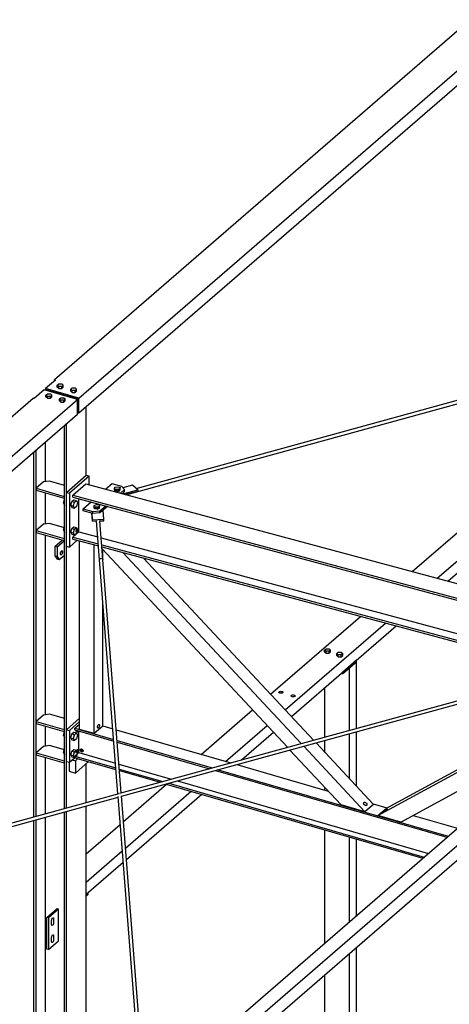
# Model space of a CAD drawing. Header units: millimetres. Extents: x -288865 to 11255, y 102926 to 380857.
# Tile 30 of 142: x -160350 to -159180, y 234725 to 237406. Entities that reach past the tile are written whole.
import ezdxf

# ---------------------------------------------------------------- set-up
doc = ezdxf.new("R2010")
doc.units = ezdxf.units.MM
doc.header["$MEASUREMENT"] = 0
doc.layers.add('TS_INNE_OBIEKTY', color=7, linetype='Continuous')
doc.layers.add('TS_LINIE_WIDOCZNE', color=7, linetype='Continuous')

# ---------------------------------------------------------------- blocks, each defined once
blk = doc.blocks.new('Part-68308383-2299 - 1330')
at = {"layer": 'TS_LINIE_WIDOCZNE', "color": 1, "linetype": 'Continuous'}
for p, q in [((4856.8, 9147.2), (6176.9, 10290.3)), ((4897.5, 9136.2), (6216.8, 10278.8)), ((6198.9, 10284), (6175.8, 10264)), ((6176.9, 10290.3), (6187.8, 10287.2)), ((6216.8, 10278.8), (6198.9, 10284)), ((6216.8, 10238.8), (6216.8, 10278.8)), ((6175.8, 10264), (6171.8, 10265.2)), ((4983.7, 9170.9), (6216.8, 10238.8)), ((4879.2, 9141.1), (4896.7, 9156.3))]:
    blk.add_line(p, q, dxfattribs=at)
blk = doc.blocks.new('Part-68308383-2223 - 1330')
at = {"layer": 'TS_LINIE_WIDOCZNE', "color": 1, "linetype": 'Continuous'}
for p, q in [((4626.4, 10107.5), (4626.4, 10620.6)), ((4666.3, 10095.9), (4666.3, 10609.9)), ((4689.4, 10571.4), (4689.4, 10597)), ((4689.4, 10115.9), (4689.4, 10454.8)), ((4666.3, 10095.9), (4626.4, 10107.5)), ((4689.4, 10115.9), (4666.3, 10095.9))]:
    blk.add_line(p, q, dxfattribs=at)
blk = doc.blocks.new('Part-68308383-1770 - 1330')
at = {"layer": 'TS_LINIE_WIDOCZNE', "color": 1, "linetype": 'Continuous'}
for p, q in [((4620.2, 11004.4), (4621.4, 11005.4)), ((4644.4, 10799.5), (4644.4, 10986.6)), ((4590.5, 9893.5), (4590.5, 10940)), ((4584.9, 9891.9), (4584.9, 10935.1)), ((4533.5, 10782.1), (4533.5, 10890.6)), ((4501.9, 9869.1), (4501.9, 10863.3)), ((4507.6, 9870.7), (4507.6, 10868.2)), ((4533.5, 10666.8), (4533.5, 10751.4)), ((4533.5, 10147.2), (4533.5, 10636.1)), ((4533.5, 10061.9), (4533.5, 10116.5)), ((4533.5, 9877.8), (4533.5, 10031.2)), ((4644.4, 9908.3), (4644.4, 10014.2)), ((4644.4, 9204.2), (4644.4, 9898.9)), ((4533.5, 9234), (4533.5, 9868.4)), ((4584.9, 9220.2), (4584.9, 9882.5)), ((4590.5, 9218.7), (4590.5, 9884.1)), ((4501.9, 9242.5), (4501.9, 9859.7)), ((4507.6, 9241), (4507.6, 9861.3))]:
    blk.add_line(p, q, dxfattribs=at)
blk = doc.blocks.new('Part-68308383-1790 - 1330')
at = {"layer": 'TS_LINIE_WIDOCZNE', "color": 1, "linetype": 'Continuous'}
for p, q in [((4613.2, 10110.4), (4626.4, 10121.8)), ((4613.2, 10106.2), (4613.2, 10110.4)), ((4613.2, 10110.4), (4718.8, 10079.9)), ((4689.4, 10116.8), (4716.5, 10109)), ((4613.2, 10106.2), (4719.2, 10075.6)), ((4624.6, 10044.6), (4624.6, 10102.9)), ((4726, 10106.2), (5037.6, 10016.3)), ((4627.9, 10051.4), (4629.1, 10053.9)), ((4629.1, 10053.9), (4631.9, 10054.2)), ((4630.2, 10054), (4629.6, 10052.9)), ((4631.9, 10054.2), (4634.8, 10052.2)), ((4728.3, 10077.1), (4987.1, 10002.4)), ((4728.6, 10072.9), (4979.7, 10000.4)), ((4613.2, 10034.6), (4624.6, 10044.6)), ((4613.2, 10030.4), (4613.2, 10034.6)), ((4613.2, 10034.6), (4724.9, 10002.4)), ((4613.2, 10030.4), (4725.2, 9998.1)), ((4624.6, 10044.6), (4723.8, 10015.9)), ((4629.1, 10048.2), (4627.9, 10051.4)), ((4631.9, 10046.2), (4629.1, 10048.2)), ((4629.6, 10052.9), (4630.8, 10049.7)), ((4630.7, 10049.9), (4634.1, 10052.7)), ((4630.8, 10049.7), (4633.6, 10047.7)), ((4634.8, 10046.6), (4631.9, 10046.2)), ((4633.6, 10047.7), (4635.4, 10047.9)), ((4634.8, 10052.2), (4635.9, 10049.1)), ((4635.9, 10049.1), (4634.8, 10046.6)), ((4733.3, 10013.2), (4876.2, 9971.9)), ((5054.3, 10011.5), (5303.1, 9939.6)), ((4734.3, 9999.6), (4852.7, 9965.5)), ((4734.7, 9995.4), (4845.2, 9963.4)), ((4996.4, 9995.5), (5626.4, 9813.7)), ((5003.8, 9997.6), (5630.1, 9816.8)), ((4861.9, 9958.6), (5560.8, 9756.9)), ((4869.4, 9960.7), (5564.5, 9760)), ((4892.9, 9967.1), (5575.9, 9769.9)), ((5425.1, 9904.4), (5462.7, 9893.6)), ((5534.1, 9872.9), (5654.7, 9838.1))]:
    blk.add_line(p, q, dxfattribs=at)
blk = doc.blocks.new('Part-68308383-2331 - 1330')
at = {"layer": 'TS_LINIE_WIDOCZNE', "color": 1, "linetype": 'Continuous'}
for p, q in [((5460.2, 8985), (6183.5, 9611.5)), ((5487.3, 8977.8), (6210.2, 9603.8)), ((6183.5, 9611.5), (6188, 9610.2)), ((6198.9, 9607), (6183.5, 9593.7)), ((6210.2, 9603.8), (6198.9, 9607)), ((6210.2, 9577.1), (6210.2, 9603.8)), ((5510.8, 8971.4), (6210.2, 9577.1)), ((6183.5, 9593.7), (6179.5, 9594.9)), ((5180.8, 8743.1), (5319.5, 8863.2)), ((5196.3, 8725.7), (5346.6, 8855.9)), ((5209.7, 8710.7), (5370.1, 8849.6)), ((4874.2, 8477.6), (5148, 8714.7)), ((4889.7, 8460.2), (5163.5, 8697.3)), ((4912.7, 8453.5), (5176.9, 8682.3)), ((4878.3, 8463.4), (4889, 8472.7))]:
    blk.add_line(p, q, dxfattribs=at)
blk = doc.blocks.new('Part-68308383-1734 - 1330')
at = {"layer": 'TS_LINIE_WIDOCZNE', "color": 1, "linetype": 'Continuous'}
for p, q in [((4680.4, 10569.3), (4681.7, 10571.9)), ((4730.4, 9931.9), (4680.4, 10569.3)), ((4681.7, 10571.9), (4681.8, 10572.1)), ((4681.8, 10572.1), (4685.1, 10573.3)), ((4685.1, 10573.3), (4688.4, 10572.2)), ((4688.4, 10572.2), (4689.7, 10569.3)), ((4739.5, 9934.4), (4689.7, 10569.3)), ((4788.6, 9190.3), (4731, 9924.3)), ((4797.8, 9190.6), (4740.1, 9926.6))]:
    blk.add_line(p, q, dxfattribs=at)
blk = doc.blocks.new('Part-68308383-2050 - 1330')
at = {"layer": 'TS_LINIE_WIDOCZNE', "color": 1, "linetype": 'Continuous'}
for p, q in [((4531.9, 11031.2), (4533.5, 11032.5)), ((4615.2, 11007.1), (4616.7, 11008.5)), ((4618.7, 11006.1), (4620.2, 11007.5))]:
    blk.add_line(p, q, dxfattribs=at)
blk = doc.blocks.new('Part-68308383-2212 - 1330')
at = {"layer": 'TS_LINIE_WIDOCZNE', "color": 1, "linetype": 'Continuous'}
for p, q in [((4590.5, 10752.9), (4644.4, 10799.5)), ((4652.4, 10797.2), (4598.5, 10750.6)), ((4644.4, 10799.5), (4652.4, 10797.2)), ((4652.4, 10773.3), (4652.4, 10797.2)), ((4590.5, 10606.3), (4590.5, 10752.9)), ((4590.5, 10752.9), (4598.5, 10750.6)), ((4598.5, 10750.6), (4598.5, 10604)), ((4617.2, 10646.8), (4618, 10650.8)), ((4618, 10644.2), (4617.2, 10646.8)), ((4618, 10650.8), (4619.9, 10653.8)), ((4619.9, 10644.5), (4618, 10644.2)), ((4619.9, 10653.8), (4621.8, 10654.1)), ((4621.8, 10647.5), (4619.9, 10644.5)), ((4621.8, 10654.1), (4622.6, 10651.5)), ((4622.6, 10651.5), (4621.8, 10647.5)), ((4598.5, 10604), (4619.7, 10622.4)), ((4590.5, 10606.3), (4598.5, 10604))]:
    blk.add_line(p, q, dxfattribs=at)
blk = doc.blocks.new('Bolt-68308383-2631 - 1330')
at = {"layer": 'TS_INNE_OBIEKTY', "color": 1, "linetype": 'Continuous'}
for p, q in [((4565.6, 11044.4), (4569.6, 11047.9)), ((4569.6, 11047.9), (4577.6, 11047.9)), ((4577.6, 11047.9), (4581.6, 11044.4)), ((4565.6, 11039.1), (4565.6, 11044.4)), ((4569.6, 11040.9), (4565.6, 11044.4)), ((4569.6, 11035.7), (4565.6, 11039.1)), ((4569.6, 11035.7), (4569.6, 11040.9)), ((4577.6, 11040.9), (4569.6, 11040.9)), ((4569.6, 11035.7), (4577.6, 11035.7)), ((4581.6, 11044.4), (4577.6, 11040.9)), ((4577.6, 11035.7), (4577.6, 11040.9)), ((4577.6, 11035.7), (4581.6, 11039.1)), ((4581.6, 11039.1), (4581.6, 11044.4)), ((4602.2, 11033.8), (4606.2, 11037.3)), ((4602.2, 11028.5), (4602.2, 11033.8)), ((4606.2, 11030.4), (4602.2, 11033.8)), ((4606.2, 11025.1), (4602.2, 11028.5)), ((4606.2, 11037.3), (4614.2, 11037.3)), ((4606.2, 11025.1), (4606.2, 11030.4)), ((4614.2, 11030.4), (4606.2, 11030.4)), ((4606.2, 11025.1), (4614.2, 11025.1)), ((4614.2, 11037.3), (4618.2, 11033.8)), ((4618.2, 11033.8), (4614.2, 11030.4)), ((4614.2, 11025.1), (4614.2, 11030.4)), ((4614.2, 11025.1), (4618.2, 11028.5)), ((4618.2, 11028.5), (4618.2, 11033.8))]:
    blk.add_line(p, q, dxfattribs=at)
blk = doc.blocks.new('Part-68308383-1540 - 1330')
at = {"layer": 'TS_LINIE_WIDOCZNE', "color": 1, "linetype": 'Continuous'}
for p, q in [((4680.4, 10569), (4672.3, 10674.9)), ((4689.5, 10569.6), (4681.5, 10675.2)), ((4680.4, 10569), (4680.4, 10569.2)), ((4680.5, 10568.8), (4680.4, 10569)), ((4681.3, 10571), (4681.7, 10571.9)), ((4681.7, 10571.9), (4681.7, 10571.9))]:
    blk.add_line(p, q, dxfattribs=at)
blk = doc.blocks.new('Part-68308383-1706 - 1330')
at = {"layer": 'TS_LINIE_WIDOCZNE', "color": 1, "linetype": 'Continuous'}
for p, q in [((4614.9, 10021.9), (4621.8, 10027.9)), ((4598.2, 10017.9), (4598.2, 9993.4)), ((4606.2, 10024.4), (4614.9, 10021.9)), ((4614.9, 10021.9), (4614.9, 9988.6)), ((4614.9, 9988.6), (4650.7, 10019.6)), ((4598.2, 9993.4), (4614.9, 9988.6))]:
    blk.add_line(p, q, dxfattribs=at)
blk = doc.blocks.new('Part-68308383-1720 - 1330')
at = {"layer": 'TS_LINIE_WIDOCZNE', "color": 1, "linetype": 'Continuous'}
for p, q in [((6120, 11131.7), (7277.2, 11449.6)), ((7277.2, 11449.6), (7278.7, 11449.2)), ((7278.7, 11449.2), (7280.3, 11446.6)), ((6124.8, 11123.6), (7280.2, 11441)), ((4780.2, 10763.7), (6119.9, 11131.7)), ((4752, 10746.5), (6115.8, 11121.1)), ((4751.9, 10746.5), (4751.9, 10746.7))]:
    blk.add_line(p, q, dxfattribs=at)
blk = doc.blocks.new('Part-68308383-1733 - 1330')
at = {"layer": 'TS_LINIE_WIDOCZNE', "color": 1, "linetype": 'Continuous'}
for p, q in [((4736.2, 9933.5), (5892.6, 10251.1)), ((4740.2, 9925.2), (5895.3, 10242.5)), ((5892.6, 10251.1), (5894.1, 10250.8)), ((5894.1, 10250.8), (5895.7, 10248.1)), ((5895.7, 10248.1), (5896.3, 10244.7)), ((5896.3, 10244.7), (5896.2, 10244.5)), ((3395, 9565.1), (4734.3, 9933)), ((3400, 9557.1), (4731.2, 9922.7))]:
    blk.add_line(p, q, dxfattribs=at)
blk = doc.blocks.new('Part-68308383-1896 - 1330')
at = {"layer": 'TS_LINIE_WIDOCZNE', "color": 1, "linetype": 'Continuous'}
for p, q in [((4537.3, 9595.4), (4565, 9619.4)), ((4569, 9618.3), (4541.3, 9594.3)), ((4565, 9619.4), (4569, 9618.3)), ((4569, 9531.7), (4569, 9618.3)), ((4541.3, 9594.3), (4537.3, 9595.4)), ((4537.3, 9508.8), (4537.3, 9595.4)), ((4541.3, 9594.3), (4541.3, 9507.7)), ((4541.3, 9507.7), (4569, 9531.7)), ((4541.3, 9507.7), (4537.3, 9508.8))]:
    blk.add_line(p, q, dxfattribs=at)
blk = doc.blocks.new('Part-68308383-1907 - 1330')
at = {"layer": 'TS_LINIE_WIDOCZNE', "color": 1, "linetype": 'Continuous'}
for p, q in [((4559.9, 10606.3), (4579.2, 10622.9)), ((4565.3, 10604.7), (4584.9, 10621.7)), ((4559.9, 10579.6), (4559.9, 10606.3)), ((4559.9, 10606.3), (4565.3, 10604.7)), ((4565.3, 10604.7), (4565.3, 10578.1)), ((4574.6, 10589.1), (4575.2, 10590.7)), ((4575.2, 10590.7), (4576, 10592)), ((4575.8, 10591.7), (4579.5, 10590.6)), ((4576, 10592), (4576.8, 10593)), ((4576.8, 10593), (4577.6, 10593.4)), ((4577.6, 10593.4), (4578.4, 10593.4)), ((4578.4, 10593.4), (4579, 10592.9)), ((4579, 10592.9), (4579.4, 10592)), ((4579.4, 10592), (4579.5, 10590.6)), ((4579.5, 10590.6), (4579.4, 10589.1)), ((4565.7, 10571.3), (4559.9, 10579.6)), ((4559.9, 10579.6), (4565.3, 10578.1)), ((4565.3, 10578.1), (4571, 10569.8)), ((4565.7, 10571.3), (4571, 10569.8)), ((4571, 10569.8), (4584.9, 10581.7)), ((4574.1, 10586), (4574.3, 10587.5)), ((4574.3, 10584.6), (4574.1, 10586)), ((4574.3, 10587.5), (4574.6, 10589.1)), ((4574.6, 10583.7), (4574.3, 10584.6)), ((4574.4, 10584.3), (4576.8, 10583.6)), ((4575.2, 10583.1), (4574.6, 10583.7)), ((4576, 10583.1), (4575.2, 10583.1)), ((4576.8, 10583.6), (4576, 10583.1)), ((4577.6, 10584.6), (4576.8, 10583.6)), ((4578.4, 10585.9), (4577.6, 10584.6)), ((4579, 10587.4), (4578.4, 10585.9)), ((4579.4, 10589.1), (4579, 10587.4))]:
    blk.add_line(p, q, dxfattribs=at)
blk = doc.blocks.new('Part-68308383-1952 - 1330')
at = {"layer": 'TS_LINIE_WIDOCZNE', "color": 1, "linetype": 'Continuous'}
for p, q in [((4692.4, 10679.6), (4690.3, 10704.1)), ((4661.8, 10674.5), (4659.9, 10696.1)), ((4661.7, 10678.5), (4660.2, 10696)), ((4661.7, 10678.5), (4692.4, 10679.6)), ((4661.8, 10674.5), (4661.7, 10678.5)), ((4661.8, 10674.5), (4673.5, 10674.9)), ((4680.7, 10675.2), (4692.5, 10675.6)), ((4692.5, 10675.6), (4692.4, 10679.6))]:
    blk.add_line(p, q, dxfattribs=at)
blk = doc.blocks.new('Part-68308383-1954 - 1330')
at = {"layer": 'TS_LINIE_WIDOCZNE', "color": 1, "linetype": 'Continuous'}
for p, q in [((4770.4, 10772.8), (4744.1, 10765.6)), ((4744.2, 10748.6), (4784.6, 10759.6)), ((4784.7, 10755.5), (4751.7, 10746.6)), ((4784.6, 10759.6), (4770.4, 10772.8)), ((4784.6, 10759.6), (4784.7, 10755.5))]:
    blk.add_line(p, q, dxfattribs=at)
blk = doc.blocks.new('Part-68308383-1962 - 1330')
at = {"layer": 'TS_LINIE_WIDOCZNE', "color": 1, "linetype": 'Continuous'}
for p, q in [((4635.9, 10707.8), (4657.8, 10726.8)), ((4636.1, 10702.5), (4635.9, 10707.8)), ((4635.9, 10707.8), (4662.6, 10700.7)), ((4662.7, 10695.3), (4636.1, 10702.5)), ((4662.6, 10700.7), (4681.7, 10702.1)), ((4662.7, 10695.3), (4662.6, 10700.7)), ((4668.6, 10711.2), (4669.2, 10712)), ((4668.6, 10710.4), (4668.6, 10711.2)), ((4669, 10709.6), (4668.6, 10710.4)), ((4669.9, 10708.9), (4669, 10709.6)), ((4669.2, 10712), (4670.3, 10712.6)), ((4669.3, 10709.3), (4669.2, 10712)), ((4671.2, 10708.4), (4669.9, 10708.9)), ((4670.3, 10712.6), (4671.7, 10713.1)), ((4672.8, 10708.1), (4671.2, 10708.4)), ((4671.7, 10713.1), (4673.3, 10713.3)), ((4674.5, 10708.1), (4672.8, 10708.1)), ((4673.3, 10713.3), (4675, 10713.3)), ((4676.1, 10708.3), (4674.5, 10708.1)), ((4675, 10713.3), (4676.6, 10713)), ((4677.5, 10708.8), (4676.1, 10708.3)), ((4676.7, 10708.5), (4676.6, 10713)), ((4676.6, 10713), (4677.9, 10712.5)), ((4678.6, 10709.5), (4677.5, 10708.8)), ((4677.9, 10712.5), (4678.8, 10711.9)), ((4679.2, 10710.2), (4678.6, 10709.5)), ((4678.8, 10711.9), (4679.3, 10711.1)), ((4679.3, 10711.1), (4679.2, 10710.2)), ((4681.7, 10702.1), (4697.8, 10716)), ((4681.8, 10696.7), (4681.7, 10702.1)), ((4702.6, 10714.7), (4681.8, 10696.7)), ((4681.8, 10696.7), (4662.7, 10695.3))]:
    blk.add_line(p, q, dxfattribs=at)
blk = doc.blocks.new('Part-68308383-1964 - 1330')
at = {"layer": 'TS_LINIE_WIDOCZNE', "color": 1, "linetype": 'Continuous'}
for p, q in [((4714.6, 10776), (4697.4, 10761.2)), ((4741.2, 10768.9), (4714.6, 10776)), ((4724.2, 10758.6), (4724.3, 10759.4)), ((4724.6, 10757.8), (4724.2, 10758.6)), ((4724.3, 10759.4), (4724.9, 10760.2)), ((4725.6, 10757.1), (4724.6, 10757.8)), ((4724.9, 10760.2), (4726, 10760.8)), ((4725, 10757.5), (4724.9, 10760.2)), ((4726.9, 10756.6), (4725.6, 10757.1)), ((4726, 10760.8), (4727.4, 10761.3)), ((4728.4, 10756.3), (4726.9, 10756.6)), ((4727.4, 10761.3), (4729, 10761.5)), ((4730.1, 10756.3), (4728.4, 10756.3)), ((4729, 10761.5), (4730.7, 10761.5)), ((4731.8, 10756.5), (4730.1, 10756.3)), ((4730.7, 10761.5), (4732.3, 10761.2)), ((4733.2, 10757), (4731.8, 10756.5)), ((4732.3, 10756.7), (4732.3, 10761.2)), ((4732.3, 10761.2), (4733.6, 10760.7)), ((4734.2, 10757.7), (4733.2, 10757)), ((4733.6, 10760.7), (4734.5, 10760.1)), ((4734.8, 10758.4), (4734.2, 10757.7)), ((4734.5, 10760.1), (4734.9, 10759.3)), ((4734.9, 10759.3), (4734.8, 10758.4)), ((4737.4, 10750.4), (4748.8, 10760.3)), ((4748.8, 10760.3), (4741.2, 10768.9)), ((4742.2, 10749.1), (4748.9, 10754.9)), ((4748.9, 10754.9), (4748.8, 10760.3))]:
    blk.add_line(p, q, dxfattribs=at)
blk = doc.blocks.new('Part-68308383-2325 - 1330')
at = {"layer": 'TS_LINIE_WIDOCZNE', "color": 1, "linetype": 'Continuous'}
for p, q in [((4529.6, 11031.8), (4502.7, 11008.5)), ((4620.2, 11005.7), (4529.6, 11031.8)), ((1508.7, 8311), (4620.2, 11005.7)), ((3173.1, 9860.1), (4500, 11009.3)), ((4502.7, 11008.5), (4500, 11009.3)), ((4620.2, 10965.7), (4620.2, 11005.7)), ((1508.7, 8271), (4620.2, 10965.7))]:
    blk.add_line(p, q, dxfattribs=at)
blk = doc.blocks.new('Part-68308383-3012 - 1330')
at = {"layer": 'TS_LINIE_WIDOCZNE', "color": 1, "linetype": 'Continuous'}
for p, q in [((4528.4, 10666.1), (4508.3, 10648.7)), ((4508.3, 10648.7), (4584.2, 10626.8)), ((4508.3, 10648.7), (4508.3, 10643.4)), ((4508.3, 10643.4), (4584.2, 10621.5)), ((4544.1, 10668.2), (4528.4, 10666.1)), ((4584.9, 10656.5), (4544.1, 10668.2)), ((4584.2, 10626.8), (4584.9, 10627.4)), ((4584.2, 10626.8), (4584.2, 10621.5)), ((4584.2, 10621.5), (4584.9, 10622))]:
    blk.add_line(p, q, dxfattribs=at)
blk = doc.blocks.new('Part-68308383-2209 - 1330')
at = {"layer": 'TS_LINIE_WIDOCZNE', "color": 1, "linetype": 'Continuous'}
for p, q in [((4608, 10745.5), (4643, 10775.8)), ((4643, 10775.8), (7778.6, 9933.3)), ((4608, 10745.5), (6256.8, 10302.5)), ((4608, 10740.2), (4608, 10745.5)), ((4608, 10740.2), (6257.3, 10297)), ((4624.4, 10645.2), (4624.4, 10735.7)), ((4608, 10630.9), (4624.4, 10645.2)), ((4624.4, 10645.2), (4675.6, 10631.4)), ((4608, 10630.9), (4677.1, 10612.3)), ((4608, 10625.6), (4608, 10630.9)), ((4608, 10625.6), (4677.5, 10606.9)), ((4685.1, 10628.9), (5994.2, 10277.1)), ((4686.5, 10609.8), (5959.1, 10267.9)), ((4686.9, 10604.3), (5949.1, 10265.2))]:
    blk.add_line(p, q, dxfattribs=at)
blk = doc.blocks.new('Part-68308383-2213 - 1330')
at = {"layer": 'TS_LINIE_WIDOCZNE', "color": 1, "linetype": 'Continuous'}
for p, q in [((4590.5, 10106.7), (4626.4, 10137.7)), ((4626.4, 10128.5), (4598.5, 10104.4)), ((4590.5, 10020.1), (4590.5, 10106.7)), ((4590.5, 10106.7), (4598.5, 10104.4)), ((4598.5, 10104.4), (4598.5, 10017.8)), ((4617.2, 10102.3), (4617.7, 10104.9)), ((4618, 10099.7), (4617.2, 10102.3)), ((4619.9, 10100), (4618, 10099.7)), ((4621.8, 10103), (4619.9, 10100)), ((4621.9, 10103.7), (4621.8, 10103)), ((4631.7, 10054.2), (4630.9, 10052.9)), ((4606.2, 10024.4), (4613.2, 10030.4)), ((4617.2, 10045.5), (4618, 10049.4)), ((4618, 10042.8), (4617.2, 10045.5)), ((4618, 10049.4), (4619.9, 10052.5)), ((4619.9, 10043.1), (4618, 10042.8)), ((4619.9, 10052.5), (4621.8, 10052.7)), ((4621.8, 10046.1), (4619.9, 10043.1)), ((4621.8, 10052.7), (4622.6, 10050.1)), ((4622.6, 10050.1), (4621.8, 10046.1)), ((4630.9, 10052.9), (4629.7, 10052.7)), ((4590.5, 10020.1), (4598.5, 10017.8)), ((4598.5, 10017.8), (4606.2, 10024.4))]:
    blk.add_line(p, q, dxfattribs=at)
blk = doc.blocks.new('Part-68308383-2220 - 1330')
at = {"layer": 'TS_LINIE_WIDOCZNE', "color": 1, "linetype": 'Continuous'}
for p, q in [((5438.5, 9873), (6090.1, 10227.3)), ((5461.6, 9893), (6081, 10229.8)), ((5501, 9855), (5966.3, 10108)), ((5438.5, 9873), (5461.6, 9893)), ((5501, 9855), (5438.5, 9873))]:
    blk.add_line(p, q, dxfattribs=at)
blk = doc.blocks.new('Part-68308383-2224 - 1330')
at = {"layer": 'TS_LINIE_WIDOCZNE', "color": 1, "linetype": 'Continuous'}
for p, q in [((5192, 10058.7), (4687.3, 10599.2)), ((5229.7, 10069), (4744.3, 10588.9)), ((5262.9, 10078.2), (4800, 10573.9)), ((5403.1, 9883.2), (5236.7, 10061.5)), ((5426.2, 9903.2), (5269.9, 10070.7)), ((5338.3, 9901.9), (5198.9, 10051.2)), ((5403.1, 9883.2), (5338.3, 9901.9)), ((5426.2, 9903.2), (5403.1, 9883.2))]:
    blk.add_line(p, q, dxfattribs=at)
blk = doc.blocks.new('Part-68308383-3646 - 1330')
at = {"layer": 'TS_LINIE_WIDOCZNE', "color": 1, "linetype": 'Continuous'}
for p, q in [((5360.9, 10274.9), (5380.1, 10291.6)), ((5360.9, 10105.1), (5360.9, 10274.9)), ((5380.1, 10110.3), (5380.1, 10291.6)), ((5294.2, 10086.8), (5294.2, 10221.2)), ((5360.9, 9973.2), (5360.9, 10095.7)), ((5380.1, 9952.6), (5380.1, 10100.9)), ((5294.2, 10044.6), (5294.2, 10077.4)), ((5294.2, 9942.2), (5294.2, 9949.1)), ((5294.2, 9526), (5294.2, 9833.8)), ((5360.9, 9583.7), (5360.9, 9814.6)), ((5380.1, 9600.3), (5380.1, 9809)), ((5360.9, 9011.7), (5360.9, 9497.5)), ((5380.1, 9006.6), (5380.1, 9514.2)), ((5294.2, 9029.6), (5294.2, 9439.9)), ((5294.2, 8841.3), (5294.2, 8870)), ((5360.9, 8606.8), (5360.9, 8841.6)), ((5380.1, 8623.5), (5380.1, 8846.9)), ((5294.2, 8680.9), (5294.2, 8783.9)), ((5360.9, 8606.8), (5329.8, 8615.8)), ((5380.1, 8623.5), (5360.9, 8606.8))]:
    blk.add_line(p, q, dxfattribs=at)
blk = doc.blocks.new('Part-68308383-2324 - 1330')
at = {"layer": 'TS_LINIE_WIDOCZNE', "color": 1, "linetype": 'Continuous'}
for p, q in [((4624.1, 11009), (7470.2, 13473.8)), ((4624.1, 10969), (7470.2, 13433.9)), ((5884.6, 12208.4), (4557.7, 11059.2)), ((4560.4, 11058.5), (4533.5, 11035.2)), ((4557.7, 11059.2), (4560.4, 11058.5)), ((4557.7, 11056.2), (4557.7, 11059.2)), ((4624.1, 11009), (4533.5, 11035.2)), ((4533.5, 11035.2), (4533.5, 11032.5)), ((4533.5, 11032.5), (4621.4, 11007.1)), ((4621.4, 11007.1), (4621.4, 10969.8)), ((4624.1, 10969), (4624.1, 11009)), ((4621.4, 10969.8), (4624.1, 10969))]:
    blk.add_line(p, q, dxfattribs=at)
blk = doc.blocks.new('Bolt-68308383-2436 - 1330')
at = {"layer": 'TS_INNE_OBIEKTY', "color": 1, "linetype": 'Continuous'}
for p, q in [((4582.1, 10723.6), (4584.8, 10733.9)), ((4584.8, 10733.9), (4584.9, 10734)), ((4584.8, 10733.9), (4584.9, 10733.9)), ((4602.8, 10717.7), (4605.5, 10728)), ((4605.5, 10728), (4610.8, 10732.6)), ((4605.5, 10728), (4612.5, 10725.9)), ((4609.9, 10715.6), (4612.5, 10725.9)), ((4610.8, 10732.6), (4617.8, 10730.5)), ((4612.5, 10725.9), (4617.8, 10730.5)), ((4617.8, 10730.5), (4620.5, 10724.9)), ((4620.5, 10724.9), (4617.8, 10714.6)), ((4582.1, 10723.6), (4584.8, 10717.9)), ((4582.1, 10723.6), (4584.9, 10722.8)), ((4584.8, 10717.9), (4584.9, 10717.9)), ((4602.8, 10717.7), (4605.5, 10712)), ((4602.8, 10717.7), (4609.9, 10715.6)), ((4605.5, 10712), (4612.5, 10709.9)), ((4612.5, 10709.9), (4609.9, 10715.6)), ((4617.8, 10714.6), (4612.5, 10709.9)), ((4582.1, 10650.3), (4584.8, 10660.6)), ((4582.1, 10650.3), (4584.8, 10644.7)), ((4582.1, 10650.3), (4584.9, 10649.6)), ((4584.8, 10660.6), (4584.9, 10660.7)), ((4584.8, 10660.6), (4584.9, 10660.6)), ((4584.8, 10644.7), (4584.9, 10644.6)), ((4602.8, 10644.4), (4605.5, 10654.7)), ((4602.8, 10644.4), (4605.5, 10638.7)), ((4602.8, 10644.4), (4609.9, 10642.3)), ((4605.5, 10654.7), (4610.8, 10659.3)), ((4605.5, 10654.7), (4612.5, 10652.6)), ((4609.9, 10642.3), (4612.5, 10652.6)), ((4610.8, 10659.3), (4617.8, 10657.3)), ((4612.5, 10652.6), (4617.8, 10657.3)), ((4617.8, 10657.3), (4620.5, 10651.6)), ((4620.5, 10651.6), (4617.8, 10641.3)), ((4605.5, 10638.7), (4612.5, 10636.7)), ((4612.5, 10636.7), (4609.9, 10642.3)), ((4617.8, 10641.3), (4612.5, 10636.7))]:
    blk.add_line(p, q, dxfattribs=at)
blk = doc.blocks.new('Bolt-68308383-2437 - 1330')
at = {"layer": 'TS_INNE_OBIEKTY', "color": 1, "linetype": 'Continuous'}
for p, q in [((4582.1, 10090.7), (4584.8, 10101)), ((4582.1, 10090.7), (4584.8, 10085.1)), ((4582.1, 10090.7), (4584.9, 10089.9)), ((4584.8, 10101), (4584.9, 10101.1)), ((4584.8, 10101), (4584.9, 10101)), ((4584.8, 10085.1), (4584.9, 10085)), ((4602.8, 10084.8), (4605.5, 10095.1)), ((4602.8, 10084.8), (4605.5, 10079.1)), ((4602.8, 10084.8), (4609.9, 10082.7)), ((4605.5, 10095.1), (4610.8, 10099.7)), ((4605.5, 10095.1), (4612.5, 10093)), ((4609.9, 10082.7), (4612.5, 10093)), ((4612.5, 10077), (4609.9, 10082.7)), ((4610.8, 10099.7), (4617.9, 10097.7)), ((4612.5, 10093), (4617.9, 10097.7)), ((4617.9, 10081.7), (4612.5, 10077)), ((4617.9, 10097.7), (4620.5, 10092)), ((4620.5, 10092), (4617.9, 10081.7)), ((4582.1, 10044.1), (4584.8, 10054.4)), ((4584.8, 10054.4), (4584.9, 10054.5)), ((4584.8, 10054.4), (4584.9, 10054.4)), ((4605.5, 10079.1), (4612.5, 10077)), ((4582.1, 10044.1), (4584.8, 10038.4)), ((4582.1, 10044.1), (4584.9, 10043.3)), ((4584.8, 10038.4), (4584.9, 10038.4)), ((4602.8, 10038.1), (4605.5, 10048.4)), ((4602.8, 10038.1), (4605.5, 10032.4)), ((4602.8, 10038.1), (4609.9, 10036.1)), ((4605.5, 10048.4), (4610.8, 10053.1)), ((4605.5, 10048.4), (4612.5, 10046.4)), ((4605.5, 10032.4), (4612.5, 10030.4)), ((4609.9, 10036.1), (4612.5, 10046.4)), ((4612.5, 10030.4), (4609.9, 10036.1)), ((4610.8, 10053.1), (4617.9, 10051)), ((4612.5, 10046.4), (4617.9, 10051)), ((4617.9, 10035), (4612.5, 10030.4)), ((4617.9, 10051), (4620.5, 10045.3)), ((4620.5, 10045.3), (4617.9, 10035))]:
    blk.add_line(p, q, dxfattribs=at)
blk = doc.blocks.new('Bolt-68308383-2445 - 1330')
at = {"layer": 'TS_INNE_OBIEKTY', "color": 1, "linetype": 'Continuous'}
for p, q in [((4550.2, 9587.3), (4550.4, 9589.3)), ((4550.2, 9576.6), (4550.2, 9587.3)), ((4550.4, 9575), (4550.2, 9576.6)), ((4550.4, 9589.3), (4551, 9591.3)), ((4551, 9574), (4550.4, 9575)), ((4551, 9591.3), (4551.8, 9593)), ((4551.8, 9573.8), (4551, 9574)), ((4551.8, 9593), (4552.9, 9594.3)), ((4552.9, 9574.3), (4551.8, 9573.8)), ((4552.9, 9594.3), (4553.9, 9594.8)), ((4553.9, 9575.5), (4552.9, 9574.3)), ((4553.9, 9594.8), (4554.8, 9594.6)), ((4554.8, 9577.3), (4553.9, 9575.5)), ((4554.8, 9594.6), (4555.4, 9593.6)), ((4555.4, 9579.3), (4554.8, 9577.3)), ((4555.4, 9593.6), (4555.6, 9592)), ((4555.6, 9581.3), (4555.4, 9579.3)), ((4555.6, 9592), (4555.6, 9581.3)), ((4550.4, 9542.6), (4551, 9544.6)), ((4551, 9544.6), (4551.8, 9546.4)), ((4551.8, 9546.4), (4552.9, 9547.7)), ((4552.9, 9547.7), (4553.9, 9548.2)), ((4553.9, 9548.2), (4554.8, 9547.9)), ((4554.8, 9547.9), (4555.4, 9546.9)), ((4555.4, 9546.9), (4555.6, 9545.3)), ((4555.6, 9545.3), (4555.6, 9534.7)), ((4550.2, 9540.7), (4550.4, 9542.6)), ((4550.2, 9530), (4550.2, 9540.7)), ((4550.4, 9528.4), (4550.2, 9530)), ((4551, 9527.4), (4550.4, 9528.4)), ((4551.8, 9527.1), (4551, 9527.4)), ((4552.9, 9527.7), (4551.8, 9527.1)), ((4553.9, 9528.9), (4552.9, 9527.7)), ((4554.8, 9530.7), (4553.9, 9528.9)), ((4555.4, 9532.7), (4554.8, 9530.7)), ((4555.6, 9534.7), (4555.4, 9532.7))]:
    blk.add_line(p, q, dxfattribs=at)
blk = doc.blocks.new('Bolt-68308383-2461 - 1330')
at = {"layer": 'TS_INNE_OBIEKTY', "color": 1, "linetype": 'Continuous'}
for p, q in [((4574.6, 10588.9), (4575.2, 10590.4)), ((4575.2, 10590.4), (4575.9, 10591.7)), ((4575.9, 10591.7), (4576.8, 10592.7)), ((4576.8, 10592.7), (4577.6, 10593.2)), ((4578.4, 10593.2), (4577.6, 10593.4)), ((4577.6, 10593.4), (4578.4, 10593.2)), ((4577.6, 10593.2), (4578.4, 10593.2)), ((4577.6, 10593.2), (4578.4, 10593.2)), ((4578.4, 10593.2), (4579, 10592.7)), ((4579, 10592.7), (4579.4, 10591.8)), ((4579.4, 10591.8), (4579.5, 10590.5)), ((4579.5, 10590.5), (4579.4, 10588.9)), ((4574.1, 10585.7), (4574.2, 10587.2)), ((4574.3, 10584.4), (4574.1, 10585.7)), ((4574.2, 10587.2), (4574.6, 10588.9)), ((4574.7, 10583.4), (4574.3, 10584.4)), ((4575.3, 10582.9), (4574.7, 10583.4)), ((4576, 10582.9), (4575.3, 10582.9)), ((4575.3, 10582.9), (4576, 10582.9)), ((4576.9, 10583.5), (4576, 10582.9)), ((4577.7, 10584.4), (4576.9, 10583.5)), ((4578.4, 10585.8), (4577.7, 10584.4)), ((4579, 10587.3), (4578.4, 10585.8)), ((4579.4, 10588.9), (4579, 10587.3))]:
    blk.add_line(p, q, dxfattribs=at)
blk = doc.blocks.new('Part-68308383-3635 - 1330')
at = {"layer": 'TS_LINIE_WIDOCZNE', "color": 1, "linetype": 'Continuous'}
for p, q in [((4649.3, 9662.7), (4644.4, 9658.4)), ((4644.4, 9654.4), (4649.3, 9658.7)), ((4649.3, 9658.7), (4649.3, 9662.7))]:
    blk.add_line(p, q, dxfattribs=at)
blk = doc.blocks.new('Bolt-68308383-2482 - 1330')
at = {"layer": 'TS_INNE_OBIEKTY', "color": 1, "linetype": 'Continuous'}
for p, q in [((4666.1, 10717.5), (4672.5, 10720)), ((4666.2, 10712.2), (4666.1, 10717.5)), ((4667.1, 10713.6), (4666.1, 10717.5)), ((4667.2, 10708.3), (4666.2, 10712.2)), ((4667.2, 10708.3), (4667.1, 10713.6)), ((4674.4, 10712.2), (4667.1, 10713.6)), ((4674.5, 10706.9), (4667.2, 10708.3)), ((4672.5, 10720), (4679.9, 10718.6)), ((4680.8, 10714.7), (4674.4, 10712.2)), ((4674.5, 10706.9), (4674.4, 10712.2)), ((4674.5, 10706.9), (4680.9, 10709.4)), ((4679.9, 10718.6), (4680.8, 10714.7)), ((4680.9, 10709.4), (4680.8, 10714.7))]:
    blk.add_line(p, q, dxfattribs=at)
blk = doc.blocks.new('Bolt-68308383-2484 - 1330')
at = {"layer": 'TS_INNE_OBIEKTY', "color": 1, "linetype": 'Continuous'}
for p, q in [((4721.7, 10762.7), (4722.6, 10766.6)), ((4721.8, 10757.4), (4721.7, 10762.7)), ((4728.1, 10760.4), (4721.7, 10762.7)), ((4721.8, 10757.4), (4728.2, 10755.1)), ((4722.6, 10766.6), (4730, 10768.2)), ((4735.4, 10762.1), (4728.1, 10760.4)), ((4728.2, 10755.1), (4728.1, 10760.4)), ((4728.2, 10755.1), (4735.5, 10756.8)), ((4730, 10768.2), (4736.4, 10766)), ((4736.4, 10766), (4735.4, 10762.1)), ((4735.5, 10756.8), (4735.4, 10762.1)), ((4735.5, 10756.8), (4736.5, 10760.7)), ((4736.5, 10760.7), (4736.4, 10766))]:
    blk.add_line(p, q, dxfattribs=at)
blk = doc.blocks.new('Bolt-68308383-3158 - 1330')
at = {"layer": 'TS_INNE_OBIEKTY', "color": 1, "linetype": 'Continuous'}
for p, q in [((5455.8, 9885.6), (5456.1, 9886)), ((5455.8, 9885.6), (5456.1, 9886)), ((5456, 9885.5), (5455.8, 9885.6)), ((5456, 9885.5), (5455.8, 9885.6)), ((5456.7, 9885.7), (5456, 9885.5)), ((5456.7, 9885.7), (5456, 9885.5)), ((5456.1, 9886), (5456.7, 9886.6)), ((5456.7, 9886.6), (5457.7, 9887.4)), ((5457.6, 9886.2), (5456.7, 9885.7)), ((5458.9, 9886.9), (5457.6, 9886.2)), ((5457.7, 9887.4), (5459, 9888.3)), ((5460.3, 9887.8), (5458.9, 9886.9)), ((5459, 9888.3), (5460.4, 9889.3)), ((5461.6, 9888.8), (5460.3, 9887.8)), ((5460.4, 9889.3), (5461.8, 9890.2)), ((5462.9, 9889.7), (5461.6, 9888.8)), ((5461.8, 9890.2), (5463, 9890.9)), ((5463.9, 9890.5), (5462.9, 9889.7)), ((5463, 9890.9), (5464, 9891.4)), ((5464.6, 9891.1), (5463.9, 9890.5)), ((5464, 9891.4), (5464.6, 9891.6)), ((5464, 9891.4), (5464.6, 9891.6)), ((5464.6, 9891.6), (5464.8, 9891.5)), ((5464.6, 9891.6), (5464.8, 9891.5)), ((5464.8, 9891.5), (5464.6, 9891.1)), ((5464.8, 9891.5), (5464.6, 9891.1))]:
    blk.add_line(p, q, dxfattribs=at)
blk = doc.blocks.new('Bolt-68308383-3156 - 1330')
at = {"layer": 'TS_INNE_OBIEKTY', "color": 1, "linetype": 'Continuous'}
for p, q in [((5399.6, 9906.3), (5399.9, 9907.5)), ((5399.8, 9904.9), (5399.6, 9906.3)), ((5400.5, 9903.4), (5399.8, 9904.9)), ((5399.9, 9907.5), (5400.5, 9908.4)), ((5400.5, 9908.4), (5401.5, 9908.9)), ((5401.5, 9902.1), (5400.5, 9903.4)), ((5401.5, 9908.9), (5402.8, 9909)), ((5402.8, 9901), (5401.5, 9902.1)), ((5402.8, 9909), (5404.2, 9908.6)), ((5404.2, 9900.3), (5402.8, 9901)), ((5404.2, 9908.6), (5405.6, 9907.9)), ((5405.6, 9899.9), (5404.2, 9900.3)), ((5405.6, 9907.9), (5406.9, 9906.8)), ((5406.8, 9900), (5405.6, 9899.9)), ((5407.8, 9900.5), (5406.8, 9900)), ((5406.9, 9906.8), (5407.9, 9905.5)), ((5408.5, 9901.4), (5407.8, 9900.5)), ((5407.9, 9905.5), (5408.5, 9904)), ((5408.5, 9904), (5408.7, 9902.6)), ((5408.7, 9902.6), (5408.5, 9901.4))]:
    blk.add_line(p, q, dxfattribs=at)
blk = doc.blocks.new('Bolt-68308383-2633 - 1330')
at = {"layer": 'TS_INNE_OBIEKTY', "color": 1, "linetype": 'Continuous'}
for p, q in [((4534.8, 11017.8), (4538.8, 11021.2)), ((4538.8, 11021.2), (4546.8, 11021.2)), ((4546.8, 11021.2), (4550.8, 11017.8)), ((4534.8, 11012.5), (4534.8, 11017.8)), ((4538.8, 11014.3), (4534.8, 11017.8)), ((4538.8, 11009), (4534.8, 11012.5)), ((4538.8, 11009), (4538.8, 11014.3)), ((4546.8, 11014.3), (4538.8, 11014.3)), ((4538.8, 11009), (4546.8, 11009)), ((4550.8, 11017.8), (4546.8, 11014.3)), ((4546.8, 11009), (4546.8, 11014.3)), ((4546.8, 11009), (4550.8, 11012.5)), ((4550.8, 11012.5), (4550.8, 11017.8)), ((4571.4, 11007.2), (4575.4, 11010.6)), ((4571.4, 11001.9), (4571.4, 11007.2)), ((4575.4, 11003.7), (4571.4, 11007.2)), ((4575.4, 10998.4), (4571.4, 11001.9)), ((4575.4, 11010.6), (4583.4, 11010.6)), ((4575.4, 10998.4), (4575.4, 11003.7)), ((4583.4, 11003.7), (4575.4, 11003.7)), ((4575.4, 10998.4), (4583.4, 10998.4)), ((4583.4, 11010.6), (4587.4, 11007.2)), ((4587.4, 11007.2), (4583.4, 11003.7)), ((4583.4, 10998.4), (4583.4, 11003.7)), ((4583.4, 10998.4), (4587.4, 11001.9)), ((4587.4, 11001.9), (4587.4, 11007.2))]:
    blk.add_line(p, q, dxfattribs=at)
blk = doc.blocks.new('Bolt-68308383-3665 - 1330')
at = {"layer": 'TS_INNE_OBIEKTY', "color": 1, "linetype": 'Continuous'}
for p, q in [((5169, 10208.1), (5169.1, 10209)), ((5169.4, 10207.3), (5169, 10208.1)), ((5169.1, 10209), (5169.7, 10209.7)), ((5170.4, 10206.6), (5169.4, 10207.3)), ((5169.7, 10209.7), (5170.8, 10210.4)), ((5171.7, 10206.1), (5170.4, 10206.6)), ((5170.8, 10210.4), (5172.2, 10210.9)), ((5173.2, 10205.8), (5171.7, 10206.1)), ((5172.2, 10210.9), (5173.8, 10211.1)), ((5174.9, 10205.7), (5173.2, 10205.8)), ((5173.8, 10211.1), (5175.5, 10211)), ((5176.5, 10205.9), (5174.9, 10205.7)), ((5175.5, 10211), (5177, 10210.7)), ((5178, 10206.4), (5176.5, 10205.9)), ((5177, 10210.7), (5178.4, 10210.2)), ((5179, 10207.1), (5178, 10206.4)), ((5178.4, 10210.2), (5179.3, 10209.5)), ((5179.6, 10207.8), (5179, 10207.1)), ((5179.3, 10209.5), (5179.7, 10208.7)), ((5179.7, 10208.7), (5179.6, 10207.8)), ((5202.3, 10198.5), (5202.4, 10199.3)), ((5202.7, 10197.7), (5202.3, 10198.5)), ((5202.4, 10199.3), (5203, 10200.1)), ((5203.7, 10197), (5202.7, 10197.7)), ((5203, 10200.1), (5204.1, 10200.8)), ((5205, 10196.5), (5203.7, 10197)), ((5204.1, 10200.8), (5205.5, 10201.2)), ((5206.5, 10196.2), (5205, 10196.5)), ((5205.5, 10201.2), (5207.1, 10201.5)), ((5208.2, 10196.1), (5206.5, 10196.2)), ((5207.1, 10201.5), (5208.8, 10201.4)), ((5209.9, 10196.3), (5208.2, 10196.1)), ((5208.8, 10201.4), (5210.4, 10201.1)), ((5211.3, 10196.8), (5209.9, 10196.3)), ((5210.4, 10201.1), (5211.7, 10200.6)), ((5212.3, 10197.4), (5211.3, 10196.8)), ((5211.7, 10200.6), (5212.6, 10199.9)), ((5212.9, 10198.2), (5212.3, 10197.4)), ((5212.6, 10199.9), (5213, 10199.1)), ((5213, 10199.1), (5212.9, 10198.2))]:
    blk.add_line(p, q, dxfattribs=at)
blk = doc.blocks.new('Part-68308383-3006 - 1330')
at = {"layer": 'TS_LINIE_WIDOCZNE', "color": 1, "linetype": 'Continuous'}
for p, q in [((4528.4, 10061.2), (4508.3, 10043.8)), ((4544.1, 10063.4), (4528.4, 10061.2)), ((4584.9, 10051.6), (4544.1, 10063.4)), ((4508.3, 10043.8), (4584.2, 10021.9)), ((4508.3, 10043.8), (4508.3, 10038.5)), ((4508.3, 10038.5), (4584.2, 10016.6)), ((4584.2, 10021.9), (4584.9, 10022.5)), ((4584.2, 10021.9), (4584.2, 10016.6)), ((4584.2, 10016.6), (4584.9, 10017.2))]:
    blk.add_line(p, q, dxfattribs=at)
blk = doc.blocks.new('Part-68308383-3009 - 1330')
at = {"layer": 'TS_LINIE_WIDOCZNE', "color": 1, "linetype": 'Continuous'}
for p, q in [((4528.4, 10146.5), (4508.3, 10129.1)), ((4544.1, 10148.6), (4528.4, 10146.5)), ((4584.9, 10136.9), (4544.1, 10148.6)), ((4508.3, 10129.1), (4584.2, 10107.2)), ((4508.3, 10129.1), (4508.3, 10123.8)), ((4508.3, 10123.8), (4584.2, 10101.9)), ((4584.2, 10107.2), (4584.9, 10107.8)), ((4584.2, 10107.2), (4584.2, 10101.9)), ((4584.2, 10101.9), (4584.9, 10102.4))]:
    blk.add_line(p, q, dxfattribs=at)
blk = doc.blocks.new('Part-68308383-3015 - 1330')
at = {"layer": 'TS_LINIE_WIDOCZNE', "color": 1, "linetype": 'Continuous'}
for p, q in [((4528.4, 10781.4), (4508.3, 10764)), ((4544.1, 10783.5), (4528.4, 10781.4)), ((4584.9, 10771.7), (4544.1, 10783.5)), ((4508.3, 10764), (4584.2, 10742)), ((4508.3, 10764), (4508.3, 10758.6)), ((4508.3, 10758.6), (4584.2, 10736.7)), ((4584.2, 10742), (4584.9, 10742.6)), ((4584.2, 10742), (4584.2, 10736.7)), ((4584.2, 10736.7), (4584.9, 10737.3))]:
    blk.add_line(p, q, dxfattribs=at)
blk = doc.blocks.new('Bolt-68308383-3230 - 1330')
at = {"layer": 'TS_INNE_OBIEKTY', "color": 1, "linetype": 'Continuous'}
for p, q in [((4675.2, 10113.6), (4675.3, 10115.1)), ((4675.3, 10112.2), (4675.2, 10113.6)), ((4675.3, 10115.1), (4675.7, 10116.8)), ((4675.7, 10111.3), (4675.3, 10112.2)), ((4675.7, 10116.8), (4676.3, 10118.3)), ((4676.3, 10110.8), (4675.7, 10111.3)), ((4676.3, 10118.3), (4677, 10119.6)), ((4677, 10110.7), (4676.3, 10110.8)), ((4677, 10119.6), (4677.9, 10120.6)), ((4677.9, 10111.2), (4677, 10110.7)), ((4677.9, 10120.6), (4678.7, 10121.1)), ((4678.7, 10112.2), (4677.9, 10111.2)), ((4678.7, 10121.1), (4679.5, 10121)), ((4679.5, 10113.5), (4678.7, 10112.2)), ((4679.5, 10121), (4680, 10120.5)), ((4680, 10115), (4679.5, 10113.5)), ((4680, 10120.5), (4680.4, 10119.6)), ((4680.4, 10116.7), (4680, 10115)), ((4680.4, 10119.6), (4680.6, 10118.2)), ((4680.6, 10118.2), (4680.4, 10116.7))]:
    blk.add_line(p, q, dxfattribs=at)
blk = doc.blocks.new('Part-68308383-3634 - 1330')
at = {"layer": 'TS_LINIE_WIDOCZNE', "color": 1, "linetype": 'Continuous'}
for p, q in [((5380.1, 10295.6), (5341.6, 10262.3)), ((5380.1, 10291.6), (5380.1, 10295.6)), ((5341.6, 10258.3), (5380.1, 10291.6)), ((5341.6, 10258.3), (5338.2, 10259.3)), ((5341.6, 10262.3), (5341.6, 10258.3))]:
    blk.add_line(p, q, dxfattribs=at)
blk = doc.blocks.new('Part-68308383-3647 - 1330')
at = {"layer": 'TS_LINIE_WIDOCZNE', "color": 1, "linetype": 'Continuous'}
for p, q in [((5531.6, 10537), (5878.9, 10837.7)), ((5878.9, 10837.7), (5945.5, 10818.5)), ((5599.4, 10518.8), (5945.5, 10818.5)), ((5945.5, 10818.5), (5945.5, 10785.2)), ((5628.8, 10510.9), (5945.5, 10785.2)), ((5146.1, 10203.2), (5390.9, 10415.2)), ((5185.9, 10160.7), (5458.7, 10397)), ((5203.1, 10142.2), (5488.1, 10389.1)), ((4957.1, 10039.5), (5096.9, 10160.5)), ((5023.8, 10020.3), (5136.6, 10118)), ((5066.9, 10024.3), (5153.8, 10099.6)), ((4745.6, 9856.3), (4863.3, 9958.2)), ((4751.2, 9784.3), (4929.9, 9939)), ((4753.7, 9753.1), (4958.8, 9930.7)), ((4644.4, 9768.7), (4736.9, 9848.8)), ((4644.4, 9691.7), (4742.6, 9776.8)), ((4644.4, 9658.4), (4745, 9745.6))]:
    blk.add_line(p, q, dxfattribs=at)
blk = doc.blocks.new('Bolt-68308383-3655 - 1330')
at = {"layer": 'TS_INNE_OBIEKTY', "color": 1, "linetype": 'Continuous'}
for p, q in [((5293.3, 10323.6), (5297.3, 10327.1)), ((5293.3, 10318.3), (5293.3, 10323.6)), ((5297.3, 10320.1), (5293.3, 10323.6)), ((5297.3, 10327.1), (5305.3, 10327.1)), ((5305.3, 10327.1), (5309.3, 10323.6)), ((5309.3, 10323.6), (5305.3, 10320.1)), ((5309.3, 10318.3), (5309.3, 10323.6)), ((5293.3, 10318.3), (5297.3, 10314.9)), ((5297.3, 10314.9), (5297.3, 10320.1)), ((5305.3, 10320.1), (5297.3, 10320.1)), ((5297.3, 10314.9), (5305.3, 10314.9)), ((5305.3, 10314.9), (5305.3, 10320.1)), ((5305.3, 10314.9), (5309.3, 10318.3)), ((5326.6, 10314), (5330.6, 10317.4)), ((5326.6, 10308.7), (5326.6, 10314)), ((5330.6, 10310.5), (5326.6, 10314)), ((5326.6, 10308.7), (5330.6, 10305.2)), ((5330.6, 10317.4), (5338.6, 10317.4)), ((5330.6, 10305.2), (5330.6, 10310.5)), ((5338.6, 10310.5), (5330.6, 10310.5)), ((5330.6, 10305.2), (5338.6, 10305.2)), ((5338.6, 10317.4), (5342.6, 10314)), ((5342.6, 10314), (5338.6, 10310.5)), ((5338.6, 10305.2), (5338.6, 10310.5)), ((5338.6, 10305.2), (5342.6, 10308.7)), ((5342.6, 10308.7), (5342.6, 10314))]:
    blk.add_line(p, q, dxfattribs=at)

msp = doc.modelspace()

# ---------------------------------------------------------------- block references
for name in ['Part-68308383-2324 - 1330', 'Part-68308383-1720 - 1330', 'Bolt-68308383-2631 - 1330', 'Part-68308383-2325 - 1330', 'Part-68308383-2050 - 1330', 'Bolt-68308383-2633 - 1330', 'Part-68308383-1770 - 1330', 'Part-68308383-3647 - 1330', 'Part-68308383-2212 - 1330', 'Part-68308383-3015 - 1330', 'Part-68308383-2209 - 1330', 'Part-68308383-1964 - 1330', 'Part-68308383-1954 - 1330', 'Bolt-68308383-2484 - 1330', 'Bolt-68308383-2436 - 1330', 'Part-68308383-1962 - 1330', 'Bolt-68308383-2482 - 1330', 'Part-68308383-1952 - 1330', 'Part-68308383-3012 - 1330', 'Part-68308383-1540 - 1330', 'Part-68308383-1907 - 1330', 'Part-68308383-2223 - 1330', 'Bolt-68308383-2461 - 1330', 'Part-68308383-2224 - 1330', 'Part-68308383-1734 - 1330', 'Bolt-68308383-3655 - 1330', 'Part-68308383-2299 - 1330', 'Part-68308383-3646 - 1330', 'Part-68308383-3634 - 1330', 'Part-68308383-1733 - 1330', 'Bolt-68308383-3665 - 1330', 'Part-68308383-2220 - 1330', 'Part-68308383-3009 - 1330', 'Part-68308383-2213 - 1330', 'Bolt-68308383-2437 - 1330', 'Part-68308383-1790 - 1330', 'Bolt-68308383-3230 - 1330', 'Part-68308383-3006 - 1330', 'Part-68308383-1706 - 1330', 'Bolt-68308383-3156 - 1330', 'Bolt-68308383-3158 - 1330', 'Part-68308383-3635 - 1330', 'Part-68308383-1896 - 1330', 'Bolt-68308383-2445 - 1330', 'Part-68308383-2331 - 1330']:
    msp.add_blockref(name, (-164812.9, 225365.8))

doc.saveas('drawing.dxf')
